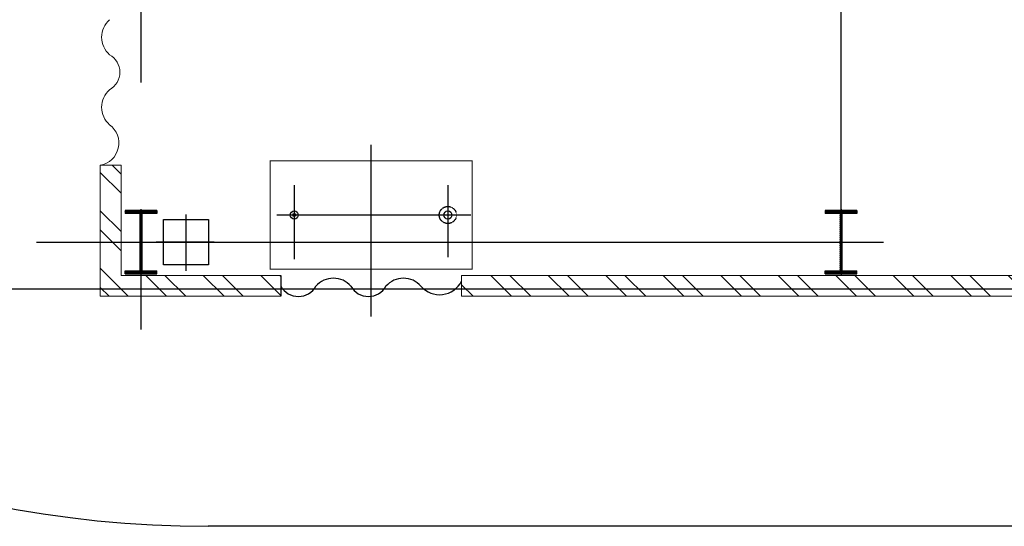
# Model space of a CAD drawing. Header units: inches. Extents: x -8998005 to 170525121, y -30058259 to 1575573.
# Tile 40 of 107: x -38836 to -27937, y 197369 to 202979. Entities that reach past the tile are written whole.
import ezdxf

# ---------------------------------------------------------------- set-up
doc = ezdxf.new("R2010")
doc.units = ezdxf.units.IN
doc.header["$LTSCALE"] = 5
doc.header["$MEASUREMENT"] = 0
doc.linetypes.add('CENTER2', pattern=[1.125, 0.75, -0.125, 0.125, -0.125])
doc.linetypes.add('HIDDEN', pattern=[0.375, 0.25, -0.125])
for name, color, linetype in [('Aux_col', 1, 'Continuous'), ('CANAL', 4, 'Continuous'), ('CENTER', 8, 'Continuous'), ('DIM', 7, 'Continuous'), ('EQP', 7, 'Continuous'), ('GRID', 1, 'CENTER2'), ('HATCH', 8, 'Continuous'), ('SUP', 1, 'Continuous'), ('TCE-ME-ROAD', 244, 'Continuous')]:
    doc.layers.add(name, color=color, linetype=linetype)
doc.layers.add('wall', color=11, linetype='Continuous', lineweight=18)

# ---------------------------------------------------------------- blocks, each defined once
blk = doc.blocks.new('A$C6C245FD4')
at = {"layer": 'Aux_col'}
h = blk.add_hatch(dxfattribs=at)
h.set_pattern_fill('ANSI31', color=256, scale=25, style=0)
h.set_pattern_definition([(45, (-182049.0457, -28682.8768), (-2.20970869, 2.20970869), [])])
h.paths.add_polyline_path([(-22, 318), (-22, 350), (-197, 350), (-197, 318)])
h.paths.add_polyline_path([(153, 318), (153, 350), (-22, 350), (-22, 318)])
h.paths.add_polyline_path([(-22, -350), (-22, -318), (-197, -318), (-197, -350)])
h.paths.add_polyline_path([(153, -350), (153, -318), (-22, -318), (-22, -350)])
h.paths.add_polyline_path([(-22, -318), (-12, -318), (-12, 0), (-22, 0)])
h.paths.add_polyline_path([(-32, -318), (-22, -318), (-22, 0), (-32, 0)])
h.paths.add_polyline_path([(-12, 318), (-22, 318), (-22, 0), (-12, 0)])
h.paths.add_polyline_path([(-32, 0), (-22, 0), (-22, 318), (-32, 318)])
for p, q in [((153, 350), (-197, 350)), ((-197, 350), (-197, 318)), ((-22, -366), (-22, 366)), ((153, 350), (153, 318)), ((153, 318), (-197, 318)), ((-32, -318), (-32, 318)), ((-12, -318), (-12, 318)), ((0, 0), (-44, 0)), ((-197, -318), (153, -318)), ((-197, -350), (-197, -318)), ((153, -350), (153, -318)), ((-197, -350), (153, -350))]:
    blk.add_line(p, q, dxfattribs=at)
blk = doc.blocks.new('A$C393B500C')
at = {"layer": 'Aux_col', "rotation": 270}
blk.add_blockref('A$C6C245FD4', (0, -22), dxfattribs=at)
blk = doc.blocks.new('CLO - OUTSIDE')
at = {"layer": 'HATCH'}
h = blk.add_hatch(dxfattribs=at)
h.set_pattern_fill('ANSI32', color=256, scale=1200, style=0)
h.paths.add_polyline_path([(1419547377.934625, 2000356907.401098), (1419546157.934604, 2000356907.401098), (1419546157.934604, 2000356677.401218), (1419547377.934625, 2000356677.401082)])
h.paths.add_polyline_path([(1419544157.934604, 2000356907.401098), (1419536637.934625, 2000356907.401098), (1419536407.934625, 2000356677.401085), (1419544157.934604, 2000356677.401083)])
h.paths.add_polyline_path([(1419547607.934625, 2000358676.793068), (1419547377.934625, 2000358676.793068), (1419547377.934625, 2000356677.401082), (1419547607.934625, 2000356677.401082)])
h.paths.add_polyline_path([(1419547607.934625, 2000372857.401122), (1419547377.934625, 2000372857.401122), (1419547377.934625, 2000360677.401092), (1419547607.934625, 2000360677.401092)])
at = {"color": 6, "linetype": 'HIDDEN', "ltscale": 0.5}
for centre in [(1419546707.934625, 2000360525.256566), (1419546707.934626, 2000360525.256592)]:
    blk.add_circle(centre, 95, dxfattribs=at)
at = {"layer": 'CENTER', "ltscale": 0.25}
for p, q in [((1419546707.934625, 2000360780.401098), (1419546707.934625, 2000358632.756567)), ((1419546707.934626, 2000360780.401123), (1419546707.934626, 2000358632.756592)), ((1419546376.934625, 2000360525.256566), (1419547174.434625, 2000360525.256566)), ((1419546376.934626, 2000360525.256592), (1419547174.434626, 2000360525.256592)), ((1419547831.434625, 2000359677.401098), (1419545931.934625, 2000359677.401098)), ((1419547831.434626, 2000359677.401124), (1419545931.934626, 2000359677.401124)), ((1419546376.934625, 2000358825.256566), (1419547197.934625, 2000358825.256566)), ((1419546376.934626, 2000358825.256592), (1419547197.934626, 2000358825.256592)), ((1419547007.934626, 2000357937.401123), (1419547007.934626, 2000357296.90341)), ((1419547326.783591, 2000357627.187528), (1419546700.923927, 2000357627.187528))]:
    blk.add_line(p, q, dxfattribs=at)
at = {"layer": 'DIM'}
blk.add_lwpolyline([(1419546757.934626, 2000357877.187528), (1419547257.934626, 2000357877.187528), (1419547257.934626, 2000357377.187528), (1419546757.934626, 2000357377.187528)], close=True, dxfattribs=at)
for centre, radius in [((1419546707.934625, 2000360525.256566), 44.45), ((1419546707.934626, 2000360525.256592), 44.45), ((1419546707.934625, 2000358825.256566), 44.45), ((1419546707.934625, 2000358825.256566), 17), ((1419546707.934626, 2000358825.256592), 17)]:
    blk.add_circle(centre, radius, dxfattribs=at)
at = {"layer": 'EQP', "color": 1, "linetype": 'Continuous', "const_width": 10}
for points in [[(1419546107.934625, 2000360795.401098), (1419547307.934625, 2000360795.401098), (1419547307.934625, 2000358559.401098), (1419546107.934625, 2000358559.401098)], [(1419546107.934626, 2000360795.401124), (1419547307.934626, 2000360795.401124), (1419547307.934626, 2000358559.401123), (1419546107.934626, 2000358559.401123)]]:
    blk.add_lwpolyline(points, close=True, dxfattribs=at)
at = {"layer": 'GRID', "linetype": 'CENTER2', "ltscale": 2500}
for p, q in [((1419547007.934625, 2000355973.481337), (1419547007.934625, 2000373643.403952)), ((1419547007.934626, 2000364877.401123), (1419535864.525655, 2000364877.401124)), ((1419535864.525655, 2000357127.401085), (1419547976.813523, 2000357127.401082))]:
    blk.add_line(p, q, dxfattribs=at)
at = {"layer": 'SUP'}
blk.add_line((1419547377.934626, 2000358676.793097), (1419547607.934626, 2000358676.793097), dxfattribs=at)
for centre, radius, start, end in [((1419547318.4963, 2000360434.219173), 271.84035, 310.665932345, 63.4540513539), ((1419547666.132752, 2000360034.118683), 258.198127, 131.3239806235, 228.6760193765), ((1419547388.013307, 2000359646.311373), 221.77064, 299.0326652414, 60.9673347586), ((1419547666.132752, 2000359258.504063), 258.198127, 131.3239806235, 228.6760193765), ((1419547388.013307, 2000358870.696752), 221.77064, 299.0326652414, 60.9673347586)]:
    blk.add_arc(centre, radius, start, end, dxfattribs=at)
at = {"layer": 'wall'}
for p, q in [((1419547607.934625, 2000373077.401164), (1419547607.934625, 2000360677.401092)), ((1419547377.934625, 2000372847.401148), (1419547377.934625, 2000360677.401092)), ((1419547377.934625, 2000360677.401092), (1419547607.934625, 2000360677.401092)), ((1419547377.934625, 2000358676.793068), (1419547607.934625, 2000358676.793068)), ((1419547377.934625, 2000356907.401098), (1419547377.934625, 2000358676.793068)), ((1419547607.934625, 2000356677.401082), (1419547607.934625, 2000358676.793068)), ((1419546157.934604, 2000356677.401082), (1419546157.934604, 2000356907.401098)), ((1419547377.934625, 2000356907.401098), (1419546157.934604, 2000356907.401098)), ((1419546157.934604, 2000356677.401082), (1419547607.934625, 2000356677.401082))]:
    blk.add_line(p, q, dxfattribs=at)
for centre, radius, start, end in [((1419547666.132752, 2000360034.118658), 258.198127, 131.3239806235, 228.6760193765), ((1419547666.132752, 2000360034.118655), 258.198127, 131.3239806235, 228.6760193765), ((1419547388.013306, 2000359646.311347), 221.77064, 299.0326652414, 60.9673347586), ((1419547388.013306, 2000359646.311344), 221.77064, 299.0326652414, 60.9673347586), ((1419547666.132752, 2000359258.504037), 258.198127, 131.3239806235, 228.6760193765), ((1419547666.132752, 2000359258.504034), 258.198127, 131.3239806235, 228.6760193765), ((1419547388.013306, 2000358870.696727), 221.77064, 299.0326652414, 60.9673347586), ((1419547388.013306, 2000358870.696723), 221.77064, 299.0326652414, 60.9673347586), ((1419545126.844876, 2000356673.044627), 221.77064, 29.0326652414, 150.9673347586), ((1419545911.199896, 2000356633.106819), 250.679097, 10.1774421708, 143.9379902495), ((1419544739.037566, 2000356951.164073), 258.198127, 221.3239806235, 318.6760193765), ((1419545514.652187, 2000356951.164073), 258.198127, 221.3239806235, 318.6760193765)]:
    blk.add_arc(centre, radius, start, end, dxfattribs=at)
at = {"layer": 'Aux_col'}
for p in [(1419547007.934625, 2000364877.401096), (1419547007.934625, 2000364877.401092), (1419547007.934625, 2000357127.401096), (1419547007.934625, 2000357127.401082)]:
    blk.add_blockref('A$C393B500C', p, dxfattribs=at)
blk = doc.blocks.new('BTG Road')
at = {"layer": 'TCE-ME-ROAD'}
blk.add_line((2733367, 438888), (2718144, 438888), dxfattribs=at)
blk.add_arc((2718144, 450888), 12000, 180, 270, dxfattribs=at)

msp = doc.modelspace()

# ---------------------------------------------------------------- linework, layer by layer
at = {"layer": 'CANAL', "color": 8}
msp.add_line((-597246, 200000), (1664920, 200000), dxfattribs=at)

# ---------------------------------------------------------------- block references
at = {"color": 4, "linetype": 'Continuous', "rotation": 270}
msp.add_blockref('CLO - OUTSIDE', (-2000394622, 1419747524, 0), dxfattribs=at)
at = {"layer": 'DIM'}
msp.add_blockref('BTG Road', (-2754894, -241519), dxfattribs=at)

doc.saveas('drawing.dxf')
